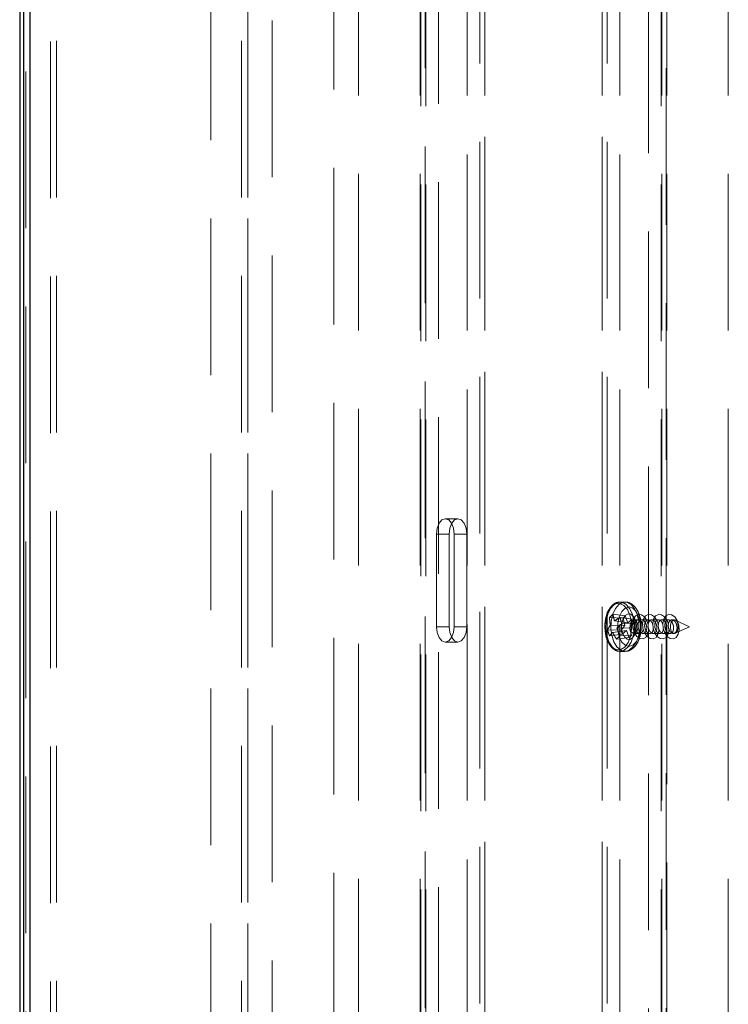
# Model space of a CAD drawing. Header units: millimetres. Extents: x 8 to 290, y 2 to 202.
# Tile 7 of 189: x 29.84 to 35.59, y 82.84 to 90.82. Entities that reach past the tile are written whole.
import ezdxf

# ---------------------------------------------------------------- set-up
doc = ezdxf.new("R2010")
doc.units = ezdxf.units.MM
doc.linetypes.add('HIDDEN', pattern=[1.905, 1.27, -0.635])

msp = doc.modelspace()

# ---------------------------------------------------------------- linework, layer by layer
at = {"color": 7, "linetype": 'Continuous', "lineweight": 25}
for p, q in [((29.84172, 116.57895), (29.84172, 66.87895)), ((29.87422, 66.94645), (29.87422, 116.51145)), ((29.92422, 116.49645), (29.92422, 66.96145))]:
    msp.add_line(p, q, dxfattribs=at)
at = {"color": 7, "linetype": 'HIDDEN', "lineweight": 18}
for p, q in [((30.09172, 68.4239), (30.09172, 116.42895)), ((30.14172, 68.42895), (30.14172, 116.42895)), ((31.64172, 68.42895), (31.64172, 116.42895)), ((31.69172, 68.42895), (31.69172, 116.42895)), ((29.89172, 68.17895), (29.89172, 116.27895)), ((30.14172, 68.42895), (30.14172, 116.27895)), ((31.64172, 68.42895), (31.64172, 116.27895)), ((31.39172, 113.97895), (31.39172, 69.22895)), ((31.69172, 113.97895), (31.69172, 69.22895)), ((31.89172, 113.67895), (31.89172, 69.77895)), ((30.14172, 68.42895), (30.14172, 113.52895)), ((31.64172, 68.42895), (31.64172, 113.52895)), ((32.39172, 110.57895), (32.39172, 72.87895)), ((32.59172, 110.52895), (32.59172, 72.92895)), ((33.08997, 110.52895), (33.08997, 72.92895)), ((33.13768, 72.97895), (33.13768, 110.47895)), ((33.47337, 110.52895), (33.47337, 72.92895)), ((33.61672, 110.52895), (33.61672, 72.92895)), ((34.56672, 110.52895), (34.56672, 72.92895)), ((34.71007, 110.52895), (34.71007, 72.92895)), ((35.04576, 72.97895), (35.04576, 110.47895)), ((35.05251, 110.52895), (35.05251, 72.92895)), ((35.08672, 73.92166), (35.08672, 110.47895)), ((35.09347, 110.52895), (35.09347, 85.90037)), ((35.59172, 110.52895), (35.59172, 72.92895)), ((33.24007, 72.9977), (33.24007, 110.4602)), ((33.47311, 73.22248), (33.47311, 110.23542)), ((34.71032, 73.22248), (34.71032, 110.23542)), ((33.57551, 73.32487), (33.57551, 110.13303)), ((33.61646, 73.36583), (33.61646, 110.09207)), ((34.56697, 73.36583), (34.56697, 110.09207)), ((34.60793, 73.32487), (34.60793, 110.13303)), ((33.09672, 72.97895), (33.09672, 109.54381)), ((34.94337, 85.93271), (34.94337, 91.72422)), ((33.13093, 91.70251), (33.13093, 80.676)), ((33.3977, 86.77895), (33.2953, 86.77895)), ((33.22361, 86.65395), (33.22361, 85.90395)), ((33.326, 86.65395), (33.22361, 86.65395)), ((33.326, 86.65395), (33.326, 85.90395)), ((33.367, 85.90395), (33.367, 86.65395)), ((33.4694, 86.65395), (33.367, 86.65395)), ((33.4694, 85.90395), (33.4694, 86.65395)), ((34.75297, 86.10395), (34.7133, 86.10395)), ((34.62822, 85.97811), (34.73721, 85.9736)), ((34.65555, 86.00513), (34.75467, 85.99087)), ((34.71294, 85.97749), (34.81135, 85.96357)), ((34.73721, 85.9736), (34.75467, 85.99087)), ((34.75316, 85.91274), (34.73721, 85.9736)), ((34.75467, 85.99087), (34.77644, 85.93576)), ((33.326, 85.90395), (33.22361, 85.90395)), ((33.4694, 85.90395), (33.367, 85.90395)), ((34.63449, 85.91683), (34.75316, 85.91274)), ((34.66861, 85.95056), (34.77644, 85.93576)), ((34.68796, 85.89107), (34.78964, 85.89516)), ((34.72155, 85.87478), (34.75316, 85.91274)), ((34.72844, 85.92985), (34.82126, 85.93312)), ((34.77644, 85.93576), (34.81135, 85.96357)), ((34.82126, 85.93312), (34.78964, 85.89516)), ((34.78964, 85.89516), (34.8056, 85.83429)), ((34.81135, 85.96357), (34.82126, 85.93312)), ((34.8604, 85.95895), (34.82669, 85.95895)), ((34.94231, 85.95895), (34.88822, 85.95895)), ((34.94337, 73.92), (34.94337, 85.89351)), ((35.02423, 85.95895), (34.97014, 85.95895)), ((35.10614, 85.95895), (35.05205, 85.95895)), ((35.09347, 85.89641), (35.09347, 72.92895)), ((35.15345, 85.95895), (35.13397, 85.95895)), ((35.27723, 85.90395), (35.16148, 85.95713)), ((35.16148, 85.85077), (35.27723, 85.90395)), ((34.61237, 85.87805), (34.72155, 85.87478)), ((34.62786, 85.83041), (34.73145, 85.84433)), ((34.65384, 85.85734), (34.76636, 85.87214)), ((34.68526, 85.80277), (34.78814, 85.81703)), ((34.71258, 85.82979), (34.8056, 85.83429)), ((34.73145, 85.84433), (34.72155, 85.87478)), ((34.76636, 85.87214), (34.73145, 85.84433)), ((34.78814, 85.81703), (34.76636, 85.87214)), ((34.8056, 85.83429), (34.78814, 85.81703)), ((34.82669, 85.84895), (34.87251, 85.84895)), ((34.90039, 85.84895), (34.95442, 85.84895)), ((34.98231, 85.84895), (35.03634, 85.84895)), ((35.06422, 85.84895), (35.11825, 85.84895)), ((35.14614, 85.84895), (35.15345, 85.84895)), ((33.2953, 85.77895), (33.3977, 85.77895)), ((34.7133, 85.70395), (34.75297, 85.70395))]:
    msp.add_line(p, q, dxfattribs=at)
at = {"color": 7, "linetype": 'HIDDEN', "lineweight": 18, "flags": 128}
for points in [[(33.367, 86.65395), (33.36154, 86.70178), (33.346, 86.74234), (33.32274, 86.76943), (33.2953, 86.77895), (33.26787, 86.76943), (33.24461, 86.74234), (33.22906, 86.70178), (33.22361, 86.65395)], [(33.4694, 86.65395), (33.46394, 86.70178), (33.4484, 86.74234), (33.42514, 86.76943), (33.3977, 86.77895), (33.37026, 86.76943), (33.347, 86.74234), (33.33146, 86.70178), (33.326, 86.65395)], [(34.79362, 85.99753), (34.7724, 86.04394), (34.744, 86.07665), (34.71118, 86.09245), (34.67717, 86.0898), (34.6453, 86.06896), (34.61868, 86.03197), (34.59992, 85.98244), (34.59085, 85.92524), (34.59237, 85.86594), (34.60433, 85.81037), (34.62554, 85.76396), (34.65395, 85.73125), (34.68676, 85.71545), (34.72077, 85.7181), (34.75265, 85.73894), (34.77927, 85.77593), (34.79803, 85.82545), (34.80709, 85.88266), (34.80557, 85.94195), (34.79362, 85.99753)], [(34.81309, 86.00261), (34.79197, 86.0495), (34.76387, 86.08347), (34.73127, 86.10148), (34.69708, 86.10194), (34.66433, 86.08481), (34.63593, 86.05161), (34.6144, 86.00528), (34.60166, 85.94996), (34.59884, 85.89054), (34.60619, 85.83232), (34.62306, 85.78046), (34.64795, 85.73958), (34.67864, 85.7133), (34.71241, 85.70396), (34.74627, 85.71238), (34.77719, 85.73784), (34.80243, 85.77805), (34.81976, 85.82944), (34.82763, 85.88746), (34.82533, 85.94695), (34.81309, 86.00261)], [(34.85276, 86.00261), (34.83164, 86.0495), (34.80354, 86.08347), (34.77094, 86.10148), (34.73675, 86.10194), (34.704, 86.08481), (34.6756, 86.05161), (34.65407, 86.00528), (34.64133, 85.94996), (34.63851, 85.89054), (34.64586, 85.83232), (34.66273, 85.78046), (34.68762, 85.73958), (34.71831, 85.7133), (34.75208, 85.70396), (34.77486, 85.70763)], [(34.86557, 85.98288), (34.84527, 86.02572), (34.81779, 86.05387), (34.78645, 86.06394), (34.75502, 86.05472), (34.72729, 86.02731), (34.70662, 85.98502), (34.69548, 85.93295), (34.69524, 85.87738), (34.70591, 85.82502), (34.72621, 85.78218), (34.75368, 85.75403), (34.78503, 85.74395), (34.81646, 85.75318), (34.84418, 85.78059), (34.86486, 85.82288), (34.87599, 85.87495), (34.87624, 85.93051), (34.86557, 85.98288)], [(34.83812, 85.95574), (34.82277, 85.98675), (34.80177, 86.00516), (34.77834, 86.00815), (34.75603, 85.99528), (34.73824, 85.96851), (34.72769, 85.93191), (34.72597, 85.89105), (34.73335, 85.85215), (34.74871, 85.82114), (34.7697, 85.80274), (34.79314, 85.79974), (34.81545, 85.81261), (34.83323, 85.83939), (34.84379, 85.87599), (34.84551, 85.91685), (34.83812, 85.95574)], [(34.92312, 85.81696), (34.90048, 85.80442), (34.87478, 85.80702), (34.84993, 85.82438), (34.82972, 85.85386), (34.81722, 85.89096), (34.81434, 85.93004), (34.82151, 85.96515), (34.83764, 85.99094), (34.86029, 86.00348), (34.88599, 86.00088), (34.91083, 85.98351), (34.93105, 85.95404), (34.94265, 85.92106)], [(34.86574, 85.9406), (34.865, 85.94695), (34.85276, 86.00261)], [(35.00504, 85.81696), (34.98239, 85.80442), (34.95669, 85.80702), (34.93185, 85.82438), (34.91163, 85.85386), (34.89914, 85.89096), (34.89625, 85.93004), (34.90342, 85.96515), (34.91956, 85.99094), (34.9422, 86.00348), (34.9679, 86.00088), (34.99275, 85.98351), (35.01296, 85.95404), (35.02457, 85.92106)], [(35.08695, 85.81696), (35.06431, 85.80442), (35.03861, 85.80702), (35.01376, 85.82438), (34.99355, 85.85386), (34.98105, 85.89096), (34.97817, 85.93004), (34.98534, 85.96515), (35.00147, 85.99094), (35.02412, 86.00348), (35.04982, 86.00088), (35.07466, 85.98351), (35.09488, 85.95404), (35.10649, 85.92106)], [(35.16887, 85.81696), (35.14622, 85.80442), (35.12052, 85.80702), (35.09568, 85.82438), (35.07546, 85.85386), (35.06297, 85.89096), (35.06008, 85.93004), (35.06726, 85.96515), (35.08339, 85.99094), (35.10603, 86.00348), (35.13173, 86.00088), (35.15658, 85.98351), (35.17679, 85.95404), (35.18929, 85.91694), (35.19217, 85.87786), (35.185, 85.84275), (35.16887, 85.81696)], [(33.22361, 85.90395), (33.22906, 85.85611), (33.24461, 85.81556), (33.26787, 85.78846), (33.2953, 85.77895), (33.32274, 85.78846), (33.346, 85.81556), (33.36154, 85.85611), (33.367, 85.90395)], [(33.326, 85.90395), (33.33146, 85.85611), (33.347, 85.81556), (33.37026, 85.78846), (33.3977, 85.77895), (33.42514, 85.78846), (33.4484, 85.81556), (33.46394, 85.85611), (33.4694, 85.90395)], [(34.85414, 85.93108), (34.84609, 85.94732), (34.83509, 85.95696), (34.82282, 85.95853), (34.81113, 85.95179), (34.80182, 85.93777), (34.79629, 85.91859), (34.79539, 85.89719), (34.79925, 85.87682), (34.8073, 85.86057), (34.81829, 85.85093), (34.83057, 85.84937), (34.84226, 85.85611), (34.85157, 85.87013), (34.8571, 85.8893), (34.858, 85.91071), (34.85414, 85.93108)], [(35.18089, 85.93108), (35.17284, 85.94732), (35.16185, 85.95696), (35.14957, 85.95853), (35.13788, 85.95179), (35.12857, 85.93777), (35.12304, 85.91859), (35.12214, 85.89719), (35.126, 85.87682), (35.13405, 85.86057), (35.14504, 85.85093), (35.15732, 85.84937), (35.16901, 85.85611), (35.17832, 85.87013), (35.18385, 85.8893), (35.18475, 85.91071), (35.18089, 85.93108)]]:
    msp.add_lwpolyline(points, dxfattribs=at)
at = {"color": 7, "linetype": 'HIDDEN', "lineweight": 18}
for centre, radius, start, end in [((34.848, 85.78315), 0.29379, 130.924474, 138.424076), ((34.99729, 85.9849), 0.36913, 181.053784, 190.627204), ((35.00625, 86.06025), 0.35501, 188.931489, 197.996538), ((34.92276, 85.58212), 0.4476, 117.954689, 124.597467), ((35.14469, 86.09158), 0.44657, 194.802625, 201.233725), ((34.81092, 85.79046), 0.21702, 144.388399, 156.195007), ((35.07604, 85.52649), 0.53247, 130.753803, 136.78766), ((35.18192, 86.05391), 0.52011, 198.24572, 205.526353), ((34.84315, 85.88282), 0.1036, 320.528694, 2.321656), ((34.92506, 85.88282), 0.1036, 320.528694, 2.321656), ((35.00698, 85.88282), 0.1036, 320.528694, 2.321656), ((34.98826, 85.97398), 0.38794, 194.316006, 201.720344), ((34.80291, 85.68753), 0.22595, 131.278907, 140.776933), ((35.04309, 86.0451), 0.43217, 205.75175, 214.106684), ((34.96353, 85.54864), 0.37685, 131.751803, 137.596747), ((34.67733, 85.86946), 0.1897, 302.196101, 2.880626)]:
    msp.add_arc(centre, radius, start, end, dxfattribs=at)
for points, knots in [([(34.7079, 86.10179), (34.70076, 86.1015), (34.68184, 86.10074), (34.65384, 86.08226), (34.62656, 86.05089), (34.60537, 86.00715), (34.59265, 85.95494), (34.58825, 85.90748), (34.59176, 85.87995), (34.59292, 85.87081)], [0, 0, 0, 0, 0.0940695, 0.2489783, 0.4089396, 0.576585, 0.7463519, 0.9157362, 1, 1, 1, 1]), ([(34.87084, 85.99525), (34.86763, 86.00406), (34.85829, 86.02975), (34.83655, 86.06395), (34.80472, 86.09086), (34.77496, 86.10435), (34.75705, 86.10245), (34.75145, 86.10186)], [0, 0, 0, 0, 0.1457538, 0.424712, 0.6681705, 0.8961594, 1, 1, 1, 1]), ([(34.75058, 85.7055), (34.75427, 85.70497), (34.77056, 85.70263), (34.79901, 85.71387), (34.83054, 85.73756), (34.8562, 85.77363), (34.87499, 85.82012), (34.88507, 85.87441), (34.8852, 85.93032), (34.87839, 85.97069), (34.87215, 85.99099), (34.87084, 85.99525)], [0, 0, 0, 0, 0.0360388, 0.1589357, 0.2803852, 0.4099803, 0.5486481, 0.6896525, 0.8303819, 0.9644473, 1, 1, 1, 1]), ([(34.83153, 85.94028), (34.83272, 85.93609), (34.83557, 85.92599), (34.83749, 85.90628), (34.83607, 85.88409), (34.83135, 85.86538), (34.82546, 85.85311), (34.82075, 85.84732), (34.81961, 85.84729), (34.82466, 85.84928), (34.82635, 85.84887), (34.8265, 85.84883)], [0, 0, 0, 0, 0.09319148, 0.22496352, 0.36393491, 0.50233751, 0.61559976, 0.72273035, 0.84152843, 0.98534417, 1, 1, 1, 1]), ([(34.82669, 85.95948), (34.82533, 85.95938), (34.82154, 85.95911), (34.8194, 85.96154), (34.82363, 85.95745), (34.82828, 85.94945), (34.83071, 85.9426), (34.83153, 85.94028)], [0, 0, 0, 0, 0.1641541, 0.458049, 0.6723903, 0.8887537, 1, 1, 1, 1]), ([(34.90127, 85.88567), (34.90105, 85.88348), (34.90024, 85.87551), (34.89571, 85.86372), (34.8872, 85.8531), (34.87625, 85.84821), (34.86425, 85.84943), (34.85243, 85.85669), (34.84211, 85.8693), (34.83451, 85.88595), (34.83057, 85.90475), (34.83077, 85.92345), (34.83505, 85.93983), (34.84281, 85.95204), (34.85312, 85.95882), (34.86484, 85.9595), (34.8768, 85.95408), (34.88742, 85.94292), (34.8946, 85.93118), (34.89669, 85.92313), (34.8972, 85.92114)], [0, 0, 0, 0, 0.02247343, 0.08186343, 0.14119296, 0.20011302, 0.25915134, 0.31876986, 0.37914279, 0.44009577, 0.50120872, 0.5620165, 0.62220897, 0.68174685, 0.74085681, 0.7999258, 0.85934928, 0.91938711, 0.98006376, 1, 1, 1, 1]), ([(34.92881, 85.8815), (34.92942, 85.88739), (34.93065, 85.89919), (34.92737, 85.91806), (34.9206, 85.93524), (34.91068, 85.949), (34.89884, 85.95757), (34.88652, 85.95996), (34.87519, 85.95597), (34.86613, 85.9462), (34.86026, 85.93183), (34.85816, 85.91438), (34.86006, 85.89568), (34.86581, 85.87776), (34.87483, 85.86271), (34.88611, 85.85237), (34.89831, 85.84799), (34.91002, 85.85001), (34.91985, 85.8581), (34.92611, 85.86945), (34.92806, 85.87817), (34.92881, 85.8815)], [0, 0, 0, 0, 0.0536295, 0.1072996, 0.1615458, 0.2161559, 0.2707422, 0.3248892, 0.3783582, 0.4312346, 0.4839016, 0.536841, 0.5903902, 0.6445923, 0.6991964, 0.75379, 0.8079886, 0.8615946, 0.9146636, 0.9674633, 1, 1, 1, 1]), ([(34.98319, 85.88567), (34.98296, 85.88348), (34.98216, 85.87551), (34.97763, 85.86372), (34.96912, 85.8531), (34.95816, 85.84821), (34.94616, 85.84943), (34.93434, 85.85669), (34.92402, 85.8693), (34.91642, 85.88595), (34.91248, 85.90475), (34.91269, 85.92345), (34.91696, 85.93983), (34.92472, 85.95204), (34.93504, 85.95882), (34.94675, 85.9595), (34.95871, 85.95408), (34.96934, 85.94292), (34.97652, 85.93118), (34.9786, 85.92313), (34.97912, 85.92114)], [0, 0, 0, 0, 0.02247343, 0.08186343, 0.14119296, 0.20011302, 0.25915134, 0.31876986, 0.37914279, 0.44009577, 0.50120872, 0.5620165, 0.62220897, 0.68174685, 0.74085681, 0.7999258, 0.85934928, 0.91938711, 0.98006376, 1, 1, 1, 1]), ([(35.01072, 85.8815), (35.01134, 85.88739), (35.01257, 85.89919), (35.00928, 85.91806), (35.00252, 85.93524), (34.99259, 85.949), (34.98076, 85.95757), (34.96843, 85.95996), (34.9571, 85.95597), (34.94804, 85.9462), (34.94218, 85.93183), (34.94008, 85.91438), (34.94197, 85.89568), (34.94772, 85.87776), (34.95675, 85.86271), (34.96803, 85.85237), (34.98023, 85.84799), (34.99193, 85.85001), (35.00176, 85.8581), (35.00802, 85.86945), (35.00998, 85.87817), (35.01072, 85.8815)], [0, 0, 0, 0, 0.0536295, 0.1072996, 0.1615458, 0.2161559, 0.2707422, 0.3248892, 0.3783582, 0.4312346, 0.4839016, 0.536841, 0.5903902, 0.6445923, 0.6991964, 0.75379, 0.8079886, 0.8615946, 0.9146636, 0.9674633, 1, 1, 1, 1]), ([(35.0651, 85.88567), (35.06488, 85.88348), (35.06407, 85.87551), (35.05955, 85.86372), (35.05103, 85.8531), (35.04008, 85.84821), (35.02808, 85.84943), (35.01626, 85.85669), (35.00594, 85.8693), (34.99834, 85.88595), (34.9944, 85.90475), (34.9946, 85.92345), (34.99888, 85.93983), (35.00664, 85.95204), (35.01695, 85.95882), (35.02867, 85.9595), (35.04063, 85.95408), (35.05125, 85.94292), (35.05843, 85.93118), (35.06052, 85.92313), (35.06104, 85.92114)], [0, 0, 0, 0, 0.0224734, 0.0818634, 0.141193, 0.200113, 0.2591513, 0.3187699, 0.3791428, 0.4400958, 0.5012087, 0.5620165, 0.622209, 0.6817468, 0.7408568, 0.7999258, 0.8593493, 0.9193871, 0.9800638, 1, 1, 1, 1]), ([(35.09264, 85.8815), (35.09325, 85.88739), (35.09448, 85.89919), (35.0912, 85.91806), (35.08443, 85.93524), (35.07451, 85.949), (35.06267, 85.95757), (35.05035, 85.95996), (35.03902, 85.95597), (35.02996, 85.9462), (35.02409, 85.93183), (35.02199, 85.91438), (35.02389, 85.89568), (35.02964, 85.87776), (35.03866, 85.86271), (35.04994, 85.85237), (35.06214, 85.84799), (35.07385, 85.85001), (35.08368, 85.8581), (35.08994, 85.86945), (35.09189, 85.87817), (35.09264, 85.8815)], [0, 0, 0, 0, 0.0536295, 0.1072996, 0.1615458, 0.2161559, 0.2707422, 0.3248892, 0.3783582, 0.4312346, 0.4839016, 0.536841, 0.5903902, 0.6445923, 0.6991964, 0.75379, 0.8079886, 0.8615946, 0.9146636, 0.9674633, 1, 1, 1, 1]), ([(35.14622, 85.87919), (35.14472, 85.87398), (35.14172, 85.86356), (35.13288, 85.85315), (35.12201, 85.8482), (35.10999, 85.84944), (35.09818, 85.85669), (35.08785, 85.8693), (35.08025, 85.88595), (35.07631, 85.90475), (35.07652, 85.92345), (35.08079, 85.93983), (35.08855, 85.95204), (35.09887, 85.95881), (35.11059, 85.95951), (35.1225, 85.95406), (35.13332, 85.943), (35.14186, 85.92744), (35.14703, 85.90913), (35.14826, 85.8923), (35.14679, 85.88285), (35.14622, 85.87919)], [0, 0, 0, 0, 0.0531053, 0.1061566, 0.1588417, 0.2116326, 0.2649423, 0.3189265, 0.3734294, 0.4280754, 0.4824485, 0.5362713, 0.5895089, 0.6423638, 0.6951821, 0.7483174, 0.802002, 0.8562578, 0.9108709, 0.9654511, 1, 1, 1, 1]), ([(35.17455, 85.8815), (35.17517, 85.88739), (35.1764, 85.89919), (35.17311, 85.91806), (35.16635, 85.93524), (35.15642, 85.949), (35.14459, 85.95757), (35.13226, 85.95996), (35.12093, 85.95597), (35.11187, 85.9462), (35.10601, 85.93183), (35.10391, 85.91438), (35.1058, 85.89568), (35.11155, 85.87776), (35.12058, 85.86271), (35.13186, 85.85237), (35.14406, 85.84799), (35.15576, 85.85001), (35.16559, 85.8581), (35.17185, 85.86945), (35.17381, 85.87817), (35.17455, 85.8815)], [0, 0, 0, 0, 0.0536295, 0.1072996, 0.1615458, 0.2161559, 0.2707422, 0.3248892, 0.3783582, 0.4312346, 0.4839016, 0.536841, 0.5903902, 0.6445923, 0.6991964, 0.75379, 0.8079886, 0.8615946, 0.9146636, 0.9674633, 1, 1, 1, 1]), ([(34.59292, 85.87081), (34.59364, 85.86144), (34.59582, 85.83334), (34.60956, 85.79072), (34.63274, 85.74739), (34.66277, 85.71861), (34.69145, 85.70396), (34.70844, 85.70552), (34.714, 85.70604)], [0, 0, 0, 0, 0.1031984, 0.3093972, 0.5175332, 0.7282204, 0.9110346, 1, 1, 1, 1])]:
    msp.add_open_spline(points, degree=3, knots=knots, dxfattribs=at)

doc.saveas('drawing.dxf')
